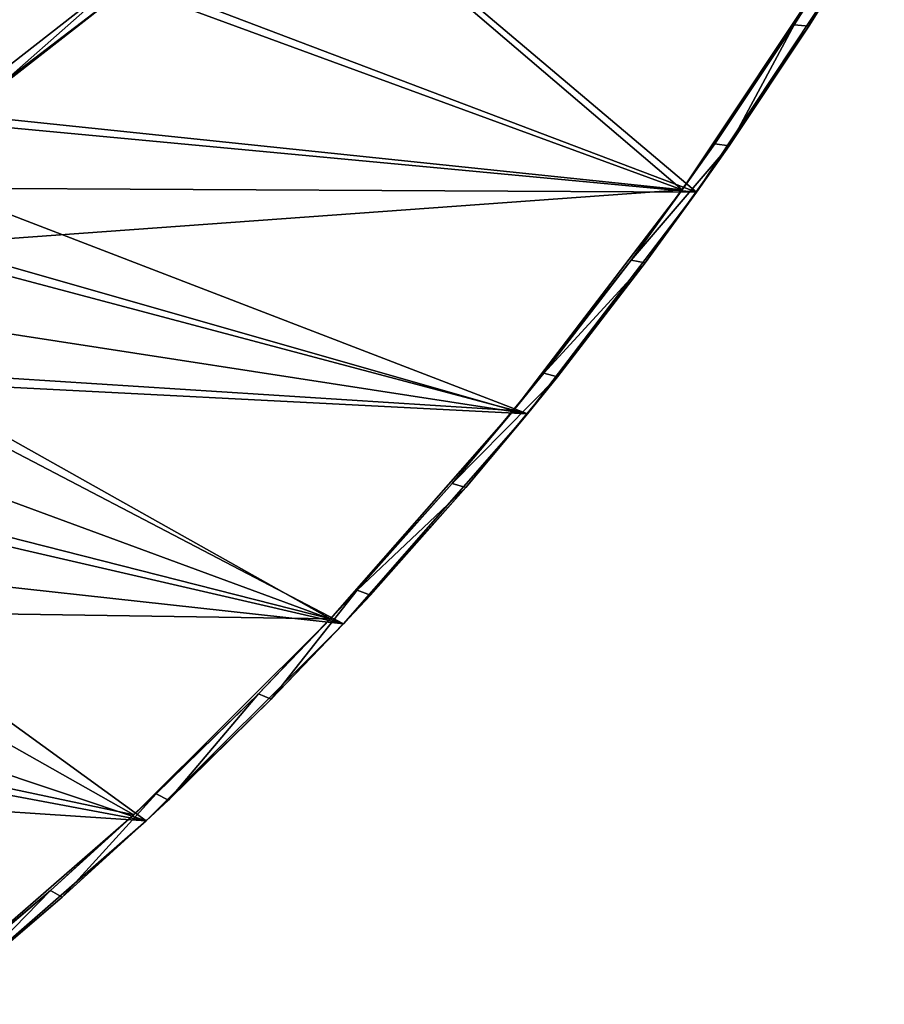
# Model space of a CAD drawing. Header units: metres. Extents: x 0 to 1501, y -1015 to 0.
# Tile 12 of 20: x 1166 to 1367, y -799 to -570. Entities that reach past the tile are written whole.
import ezdxf

# ---------------------------------------------------------------- set-up
doc = ezdxf.new("R2010")
doc.units = ezdxf.units.M

msp = doc.modelspace()

# ---------------------------------------------------------------- linework, layer by layer
at = {"layer": 'None'}
for points in [[(1149.077271, -594.906677, -6.098249), (1165.89502, -510.339233, -406), (1191.480957, -562.496277, -3)], [(1190.607788, -559.852417), (1323.366455, -610.211548), (1227.581055, -529.246155)], [(1323.366455, -610.211548), (1359.078125, -556.227173), (1227.581055, -529.246155)], [(1228.776978, -531.653076, -3), (1320.052979, -609.692627, -3), (1191.480957, -562.496277, -3)], [(1355.666748, -556.046509, -3), (1320.052979, -609.692627, -3), (1228.776978, -531.653076, -3)], [(1152.776245, -589.391174), (1190.607788, -559.852417), (1133.981079, -537.013977, -377.175201)], [(1363.487305, -543.135986, -45), (1346.015503, -571.374329, -45), (1355.666748, -556.046509, -3)], [(1363.487305, -543.135986, -45), (1349.402466, -571.651245, -45), (1346.015503, -571.374329, -45)], [(1366.917114, -543.23584, -45), (1349.402466, -571.651245, -45), (1363.487305, -543.135986, -45)], [(1349.402466, -571.651245, -45), (1366.917114, -543.23584, -45), (1359.078125, -556.227173)], [(1355.666748, -556.046509, -3), (1346.015503, -571.374329, -45), (1320.052979, -609.692627, -3)], [(1323.366455, -610.211548), (1349.402466, -571.651245, -45), (1359.078125, -556.227173)], [(1323.366455, -610.211548), (1190.607788, -559.852417), (1151.777588, -594.073975)], [(1151.777588, -594.073975), (1190.607788, -559.852417), (1152.776245, -589.391174)], [(1191.480957, -562.496277, -3), (1153.314209, -592.255249, -3.000001), (1149.077271, -594.906677, -6.098249)], [(1320.052979, -609.692627, -3), (1153.314209, -592.255249, -3.000001), (1191.480957, -562.496277, -3)], [(1346.015503, -571.374329, -45), (1327.577148, -598.99115, -45), (1320.052979, -609.692627, -3)], [(1323.366455, -610.211548), (1330.912964, -599.442322, -45), (1349.402466, -571.651245, -45)], [(1346.015503, -571.374329, -45), (1330.912964, -599.442322, -45), (1327.577148, -598.99115, -45)], [(1349.402466, -571.651245, -45), (1330.912964, -599.442322, -45), (1346.015503, -571.374329, -45)], [(1153.314209, -592.255249, -3.000001), (1320.052979, -609.692627, -3), (1145.73999, -622.274109, -3)], [(1148.099731, -609.295593), (1323.366455, -610.211548), (1151.777588, -594.073975)], [(1320.052979, -609.692627, -3), (1327.577148, -598.99115, -45), (1308.194214, -625.953491, -45)], [(1330.912964, -599.442322, -45), (1308.194214, -625.953491, -45), (1327.577148, -598.99115, -45)], [(1330.912964, -599.442322, -45), (1311.470947, -626.575562, -45), (1308.194214, -625.953491, -45)], [(1311.470947, -626.575562, -45), (1330.912964, -599.442322, -45), (1323.366455, -610.211548)], [(1143.796997, -624.352478), (1284.1073, -661.673706), (1148.099731, -609.295593)], [(1320.052979, -609.692627, -3), (1280.921387, -660.829407, -3), (1145.73999, -622.274109, -3)], [(1284.1073, -661.673706), (1323.366455, -610.211548), (1148.099731, -609.295593)], [(1320.052979, -609.692627, -3), (1308.194214, -625.953491, -45), (1280.921387, -660.829407, -3)], [(1284.1073, -661.673706), (1311.470947, -626.575562, -45), (1323.366455, -610.211548)], [(1145.73999, -622.274109, -3), (1280.921387, -660.829407, -3), (1135.76123, -651.581543, -3)], [(1284.1073, -661.673706), (1143.796997, -624.352478), (1138.876709, -639.219055)], [(1308.194214, -625.953491, -45), (1287.890015, -652.229004, -45), (1280.921387, -660.829407, -3)], [(1311.470947, -626.575562, -45), (1287.890015, -652.229004, -45), (1308.194214, -625.953491, -45)], [(1284.1073, -661.673706), (1291.099976, -653.018372, -45), (1311.470947, -626.575562, -45)], [(1311.470947, -626.575562, -45), (1291.099976, -653.018372, -45), (1287.890015, -652.229004, -45)], [(1133.347168, -653.869934), (1284.1073, -661.673706), (1138.876709, -639.219055)], [(1135.76123, -651.581543, -3), (1238.44812, -709.226501, -3), (1123.439087, -679.983398, -3)], [(1280.921387, -660.829407, -3), (1238.44812, -709.226501, -3), (1135.76123, -651.581543, -3)], [(1280.921387, -660.829407, -3), (1287.890015, -652.229004, -45), (1266.688721, -677.786194, -45)], [(1291.099976, -653.018372, -45), (1266.688721, -677.786194, -45), (1287.890015, -652.229004, -45)], [(1291.099976, -653.018372, -45), (1269.824219, -678.738953, -45), (1266.688721, -677.786194, -45)], [(1269.824219, -678.738953, -45), (1291.099976, -653.018372, -45), (1284.1073, -661.673706)], [(1127.217896, -668.280151), (1241.478149, -710.380981), (1133.347168, -653.869934)], [(1241.478149, -710.380981), (1284.1073, -661.673706), (1133.347168, -653.869934)], [(1280.921387, -660.829407, -3), (1266.688721, -677.786194, -45), (1238.44812, -709.226501, -3)], [(1241.478149, -710.380981), (1269.824219, -678.738953, -45), (1284.1073, -661.673706)], [(1241.478149, -710.380981), (1127.217896, -668.280151), (1120.499146, -682.425232)], [(1266.688721, -677.786194, -45), (1244.615845, -702.594543, -45), (1238.44812, -709.226501, -3)], [(1269.824219, -678.738953, -45), (1244.615845, -702.594543, -45), (1266.688721, -677.786194, -45)], [(1238.44812, -709.226501, -3), (1108.848511, -707.289246, -3), (1123.439087, -679.983398, -3)], [(1241.478149, -710.380981), (1247.669434, -703.70636, -45), (1269.824219, -678.738953, -45)], [(1269.824219, -678.738953, -45), (1247.669434, -703.70636, -45), (1244.615845, -702.594543, -45)], [(1113.202515, -696.281067), (1241.478149, -710.380981), (1120.499146, -682.425232)], [(1096.92627, -723.031006), (1195.671875, -756.113037), (1113.202515, -696.281067)], [(1195.671875, -756.113037), (1241.478149, -710.380981), (1113.202515, -696.281067)], [(1238.44812, -709.226501, -3), (1244.615845, -702.594543, -45), (1221.697754, -726.624207, -45)], [(1244.615845, -702.594543, -45), (1224.662354, -727.890564, -45), (1221.697754, -726.624207, -45)], [(1247.669434, -703.70636, -45), (1224.662354, -727.890564, -45), (1244.615845, -702.594543, -45)], [(1224.662354, -727.890564, -45), (1247.669434, -703.70636, -45), (1241.478149, -710.380981)], [(1192.824707, -754.666016, -3), (1092.078247, -733.313293, -3), (1108.848511, -707.289246, -3)], [(1238.44812, -709.226501, -3), (1192.824707, -754.666016, -3), (1108.848511, -707.289246, -3)], [(1238.44812, -709.226501, -3), (1221.697754, -726.624207, -45), (1192.824707, -754.666016, -3)], [(1195.671875, -756.113037), (1224.662354, -727.890564, -45), (1241.478149, -710.380981)], [(1195.671875, -756.113037), (1096.92627, -723.031006), (1087.974365, -735.879639)], [(1221.697754, -726.624207, -45), (1197.962036, -749.846497, -45), (1192.824707, -754.666016, -3)], [(1195.671875, -756.113037), (1200.830444, -751.262451, -45), (1224.662354, -727.890564, -45)], [(1221.697754, -726.624207, -45), (1200.830444, -751.262451, -45), (1197.962036, -749.846497, -45)], [(1224.662354, -727.890564, -45), (1200.830444, -751.262451, -45), (1221.697754, -726.624207, -45)], [(1192.824707, -754.666016, -3), (1144.256226, -796.943237, -3), (1092.078247, -733.313293, -3)], [(1078.499878, -748.3479), (1195.671875, -756.113037), (1087.974365, -735.879639)], [(1146.89563, -798.663086), (1195.671875, -756.113037), (1078.499878, -748.3479)], [(1192.824707, -754.666016, -3), (1197.962036, -749.846497, -45), (1173.43689, -772.233582, -45)], [(1197.962036, -749.846497, -45), (1176.202515, -773.793945, -45), (1173.43689, -772.233582, -45)], [(1200.830444, -751.262451, -45), (1176.202515, -773.793945, -45), (1197.962036, -749.846497, -45)], [(1176.202515, -773.793945, -45), (1200.830444, -751.262451, -45), (1195.671875, -756.113037)], [(1192.824707, -754.666016, -3), (1173.43689, -772.233582, -45), (1144.256226, -796.943237, -3)], [(1146.89563, -798.663086), (1176.202515, -773.793945, -45), (1195.671875, -756.113037)], [(1173.43689, -772.233582, -45), (1148.151733, -793.758667, -45), (1144.256226, -796.943237, -3)], [(1173.43689, -772.233582, -45), (1150.808228, -795.458008, -45), (1148.151733, -793.758667, -45)], [(1176.202515, -773.793945, -45), (1150.808228, -795.458008, -45), (1173.43689, -772.233582, -45)], [(1146.89563, -798.663086), (1150.808228, -795.458008, -45), (1176.202515, -773.793945, -45)]]:
    msp.add_3dface(points, dxfattribs=at)

doc.saveas('drawing.dxf')
